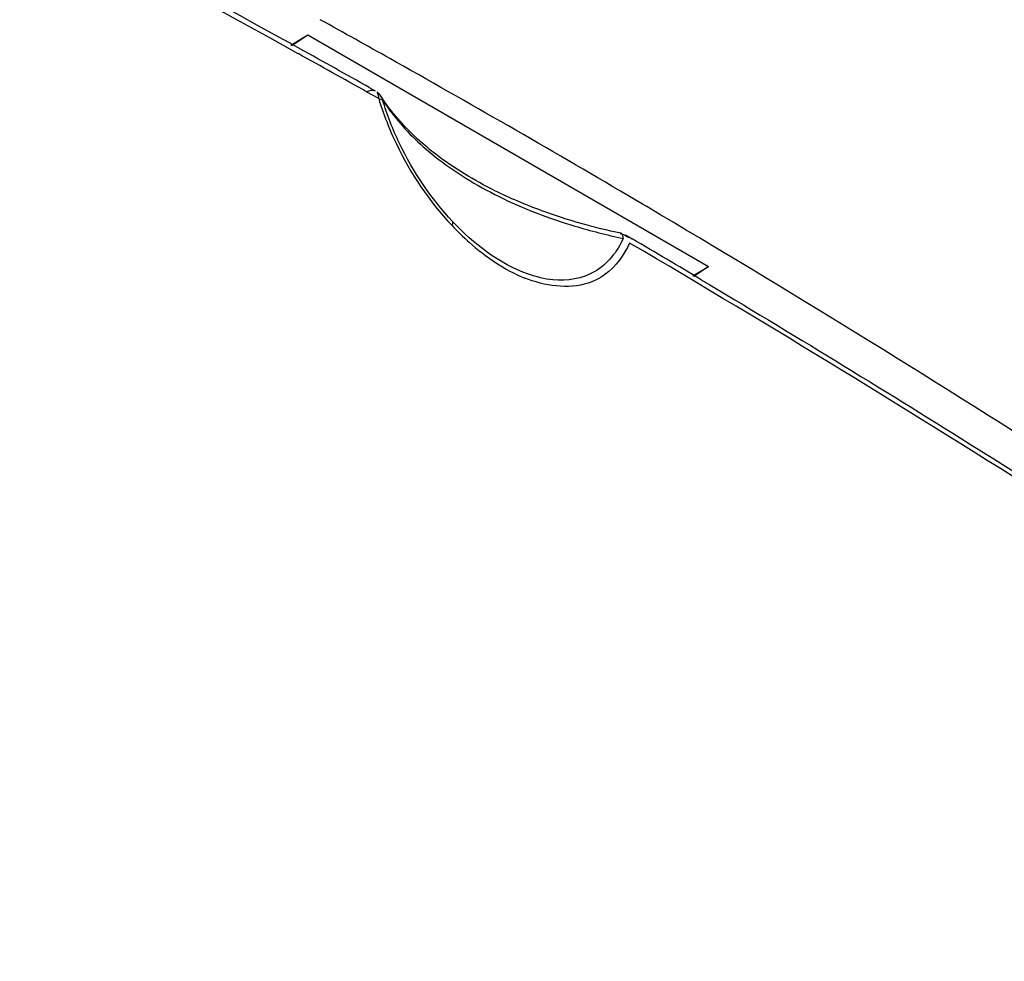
# Model space of a CAD drawing. Header units: millimetres. Extents: x 0 to 594, y 0 to 420.
# Tile 52 of 61: x 550.83 to 554.31, y 155.12 to 158.44. Entities that reach past the tile are written whole.
import ezdxf

# ---------------------------------------------------------------- set-up
doc = ezdxf.new("R2010")
doc.units = ezdxf.units.MM
doc.header["$LTSCALE"] = 32.67
doc.layers.get('0').update_dxf_attribs({"linetype": 'CONTINUOUS'})

msp = doc.modelspace()

# ---------------------------------------------------------------- linework, layer by layer
at = {"color": 6, "linetype": 'CONTINUOUS'}
for p, q in [((551.7914, 158.3541), (551.8508, 158.39)), ((551.795, 158.3521), (551.8508, 158.39)), ((551.8508, 158.39), (553.265, 157.5735)), ((551.799, 158.3546), (551.826, 158.3396)), ((552.1626, 158.2941), (552.1426, 158.3053)), ((552.1883, 158.2796), (552.1626, 158.2941)), ((552.0681, 158.2044), (552.0891, 158.1926)), ((553.0466, 157.7843), (553.0322, 157.7928)), ((552.9719, 157.6847), (552.9957, 157.6707)), ((553.2093, 157.5398), (553.265, 157.5735)), ((553.265, 157.5735), (553.2125, 157.5379))]:
    msp.add_line(p, q, dxfattribs=at)
at = {"color": 9, "linetype": 'CONTINUOUS'}
for p, q in [((551.8175, 158.3237), (551.7823, 158.3432)), ((552.0799, 158.1773), (552.0598, 158.1885)), ((552.1015, 158.1651), (552.0799, 158.1773)), ((552.1015, 158.1651), (552.1151, 158.1605))]:
    msp.add_line(p, q, dxfattribs=at)
for points in [[(552.362, 157.7319), (552.3621, 157.7283), (552.361, 157.7237), (552.3589, 157.7185)], [(552.9559, 157.6904), (552.9552, 157.6905), (552.9524, 157.69)], [(552.9599, 157.6873), (552.9577, 157.6896), (552.9559, 157.6904)], [(552.9638, 157.6723), (552.963, 157.6785), (552.9617, 157.6835), (552.9599, 157.6873)]]:
    msp.add_lwpolyline(points, dxfattribs=at)
for centre, radius, start, end in [((523.8048, 107.7629), 57.8024, 61.051666, 65.759161), ((525.5546, 110.9802), 54.1401, 60.6879, 60.98149), ((552.0785, 158.152), 0.0377, 32.8161, 62.5382), ((553.3868, 159.6948), 2.0663, 253.2837, 258.1853)]:
    msp.add_arc(centre, radius, start, end, dxfattribs=at)
at = {"color": 6, "linetype": 'CONTINUOUS'}
for centre, radius, start, end in [((523.2924, 106.7897), 58.92, 61.064832, 65.503758), ((527.8522, 115.1025), 49.5632, 60.65354, 60.98113), ((525.5617, 111.0428), 54.0999, 60.66254, 60.95627), ((528.3401, 115.9643), 48.5729, 59.4459, 60.59511), ((552.6315, 158.5044), 0.618, 212.4834, 213.4915), ((526.7265, 113.0668), 51.7646, 59.19121, 59.50429)]:
    msp.add_arc(centre, radius, start, end, dxfattribs=at)
at = {"color": 7, "linetype": 'CONTINUOUS'}
msp.add_open_spline([(552.0597, 158.1893), (552.0644, 158.1921), (552.0737, 158.1958), (552.0842, 158.195), (552.0882, 158.193)], degree=3, knots=[0, 0, 0, 0, 0.549036, 1, 1, 1, 1], dxfattribs=at)
at = {"color": 6, "linetype": 'CONTINUOUS'}
for points, knots in [([(552.1103, 158.1725), (552.1083, 158.1755), (552.1038, 158.1812), (552.0984, 158.186), (552.0955, 158.1882)], [0, 0, 0, 0, 0.495697, 1, 1, 1, 1]), ([(552.3022, 157.9692), (552.2831, 157.9839), (552.2138, 158.0411), (552.1524, 158.1086), (552.1162, 158.1634)], [0, 0, 0, 0, 0.268417, 1, 1, 1, 1]), ([(552.5916, 157.8035), (552.5644, 157.8151), (552.4633, 157.8616), (552.3671, 157.9194), (552.3022, 157.9692)], [0, 0, 0, 0, 0.265021, 1, 1, 1, 1]), ([(552.9559, 157.6905), (552.8613, 157.7103), (552.7381, 157.7447), (552.6197, 157.7914), (552.5916, 157.8035)], [0, 0, 0, 0, 0.759396, 1, 1, 1, 1]), ([(556.8745, 155.2543), (556.5727, 155.4776), (555.3303, 156.3706), (554.0405, 157.197), (553.0466, 157.7843)], [0, 0, 0, 0, 0.245425, 1, 1, 1, 1]), ([(552.9524, 157.69), (552.9556, 157.6894), (552.9623, 157.687), (552.9686, 157.6841), (552.9719, 157.6824)], [0, 0, 0, 0, 0.466634, 1, 1, 1, 1]), ([(552.9719, 157.6824), (552.9761, 157.6802), (552.9914, 157.6718), (552.9778, 157.6775), (552.9748, 157.6791)], [0, 0, 0, 0, 0.583664, 1, 1, 1, 1]), ([(553.239, 157.5265), (553.5565, 157.3372), (554.7939, 156.5811), (555.9983, 155.7707), (556.8721, 155.135)], [0, 0, 0, 0, 0.254898, 1, 1, 1, 1])]:
    msp.add_open_spline(points, degree=3, knots=knots, dxfattribs=at)
at = {"color": 9, "linetype": 'CONTINUOUS'}
for points, knots in [([(552.0985, 158.1839), (552.0981, 158.185), (552.0973, 158.1883), (552.0959, 158.186), (552.0959, 158.1855)], [0, 0, 0, 0, 0.67382, 1, 1, 1, 1]), ([(552.1015, 158.1651), (552.1015, 158.1688), (552.101, 158.1752), (552.0995, 158.1814), (552.0985, 158.1839)], [0, 0, 0, 0, 0.575836, 1, 1, 1, 1]), ([(552.1151, 158.1605), (552.1147, 158.1626), (552.1134, 158.1668), (552.1113, 158.1706), (552.1102, 158.1724)], [0, 0, 0, 0, 0.499589, 1, 1, 1, 1]), ([(552.1151, 158.1605), (552.1265, 158.1426), (552.1787, 158.0689), (552.2444, 158.0054), (552.2981, 157.9624)], [0, 0, 0, 0, 0.23609, 1, 1, 1, 1]), ([(552.3589, 157.7185), (552.3787, 157.6975), (552.4546, 157.6233), (552.5445, 157.5617), (552.6162, 157.5325)], [0, 0, 0, 0, 0.27179, 1, 1, 1, 1]), ([(552.7155, 157.526), (552.6861, 157.529), (552.5508, 157.5626), (552.4363, 157.6529), (552.362, 157.7319)], [0, 0, 0, 0, 0.214311, 1, 1, 1, 1]), ([(556.8634, 155.1229), (556.5576, 155.3451), (555.2968, 156.2367), (553.9914, 157.0648), (552.9864, 157.656)], [0, 0, 0, 0, 0.244842, 1, 1, 1, 1]), ([(552.8993, 157.5448), (552.8812, 157.5318), (552.7931, 157.4869), (552.6857, 157.505), (552.6162, 157.5325)], [0, 0, 0, 0, 0.229361, 1, 1, 1, 1])]:
    msp.add_open_spline(points, degree=3, knots=knots, dxfattribs=at)
for points in [[(552.1015, 158.1651), (552.1178, 158.1103), (552.1388, 158.0568), (552.1636, 158.0052)], [(552.1746, 158.0073), (552.1509, 158.0567), (552.1307, 158.108), (552.1151, 158.1605)], [(552.1636, 158.0052), (552.2136, 157.901), (552.2795, 157.8026), (552.3589, 157.7185)], [(552.362, 157.7319), (552.286, 157.8129), (552.2225, 157.9072), (552.1746, 158.0073)], [(552.2981, 157.9624), (552.3682, 157.9063), (552.4458, 157.8592), (552.5262, 157.8195)], [(552.5262, 157.8195), (552.6117, 157.7774), (552.7013, 157.7433), (552.7925, 157.7158)], [(552.9638, 157.6723), (552.9431, 157.6254), (552.908, 157.5815), (552.8639, 157.5556)], [(552.9864, 157.656), (552.9668, 157.6132), (552.9375, 157.5724), (552.8993, 157.5448)], [(552.8639, 157.5556), (552.8204, 157.53), (552.7657, 157.521), (552.7155, 157.526)]]:
    msp.add_open_spline(points, degree=3, dxfattribs=at)

doc.saveas('drawing.dxf')
